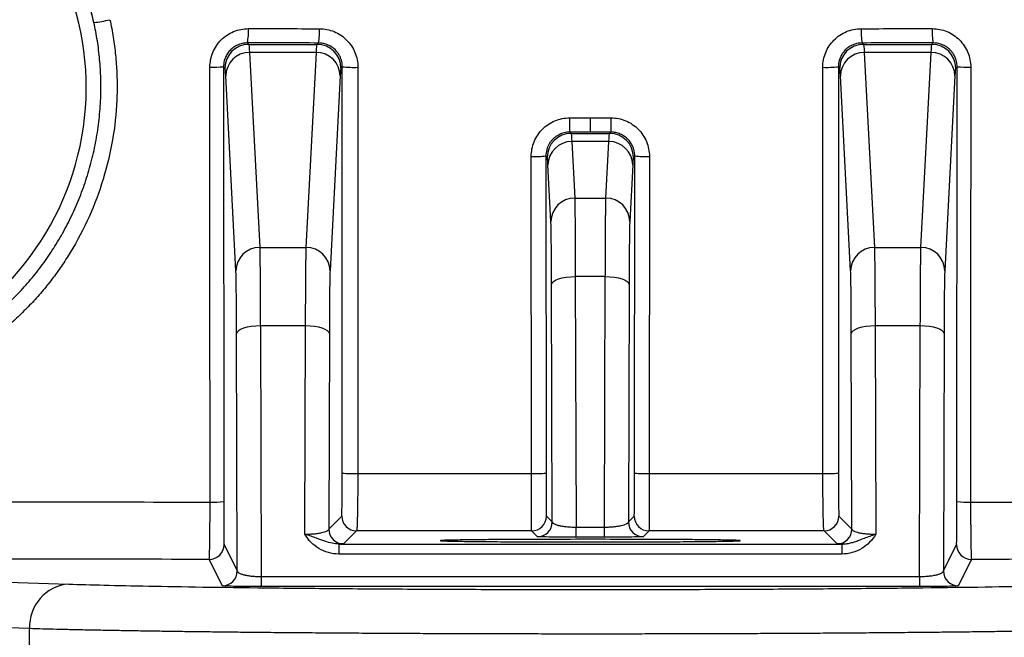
# Model space of a CAD drawing. Header units: millimetres. Extents: x 5 to 597, y 5 to 415.
# Tile 129 of 136: x 492.2 to 498.83, y 315.16 to 319.33. Entities that reach past the tile are written whole.
import ezdxf

# ---------------------------------------------------------------- set-up
doc = ezdxf.new("R2010")
doc.units = ezdxf.units.MM

msp = doc.modelspace()

# ---------------------------------------------------------------- linework, layer by layer
at = {"color": 7, "linetype": 'Continuous', "lineweight": 25}
for p, q in [((493.7293, 319.1691), (493.7388, 319.1596)), ((493.7388, 319.1596), (494.1998, 319.1596)), ((494.1998, 319.1596), (494.2091, 319.1688)), ((497.8695, 319.1688), (497.8788, 319.1596)), ((497.8788, 319.1596), (498.3398, 319.1596)), ((498.3398, 319.1596), (498.3493, 319.1691)), ((493.744, 319.1049), (493.8125, 317.7913)), ((494.1946, 319.1049), (493.744, 319.1049)), ((494.1261, 317.7913), (494.1946, 319.1049)), ((497.884, 319.1049), (497.9525, 317.7913)), ((498.3346, 319.1049), (497.884, 319.1049)), ((498.2661, 317.7913), (498.3346, 319.1049)), ((493.5692, 319.0092), (493.5701, 316.0792)), ((493.5788, 318.9996), (493.5692, 319.0092)), ((494.3688, 319.0086), (494.3598, 318.9996)), ((494.368, 316.2716), (494.3688, 319.0086)), ((497.7097, 319.0086), (497.7106, 316.2716)), ((497.7188, 318.9996), (497.7097, 319.0086)), ((498.5094, 319.0092), (498.4998, 318.9996)), ((498.5085, 316.0792), (498.5094, 319.0092)), ((493.6525, 317.6335), (493.584, 318.9471)), ((494.3546, 318.9471), (494.2861, 317.6335)), ((497.7925, 317.6335), (497.724, 318.9471)), ((498.4946, 318.9471), (498.4261, 317.6335)), ((496.0393, 318.6647), (496.0393, 318.5682)), ((495.9002, 318.5682), (495.9088, 318.5596)), ((495.9088, 318.5596), (496.1698, 318.5596)), ((496.1698, 318.5596), (496.1784, 318.5682)), ((495.914, 318.5049), (495.9339, 318.1234)), ((496.1646, 318.5049), (495.914, 318.5049)), ((496.1447, 318.1234), (496.1646, 318.5049)), ((495.6422, 316.2678), (495.6415, 318.4046)), ((495.7402, 318.4081), (495.7409, 316.2713)), ((495.7488, 318.3996), (495.7402, 318.4081)), ((496.3383, 318.4081), (496.3298, 318.3996)), ((496.3377, 316.2713), (496.3383, 318.4081)), ((496.4371, 318.4046), (496.4364, 316.2678)), ((495.7739, 317.9656), (495.754, 318.3471)), ((496.3246, 318.3471), (496.3047, 317.9656)), ((495.9339, 318.1234), (496.1447, 318.1234)), ((493.8125, 317.7913), (494.1261, 317.7913)), ((497.9525, 317.7913), (498.2661, 317.7913)), ((496.1403, 317.5948), (495.9382, 317.5948)), ((495.9382, 317.5948), (495.9433, 315.9073)), ((496.1353, 315.9073), (496.1403, 317.5948)), ((495.7831, 315.9422), (495.7783, 317.5427)), ((496.3003, 317.5427), (496.2955, 315.9422)), ((494.1217, 317.2627), (493.8169, 317.2627)), ((493.8169, 317.2627), (493.8219, 315.5743)), ((494.1175, 315.8595), (494.1217, 317.2627)), ((497.9569, 317.2627), (497.9611, 315.8595)), ((498.2617, 317.2627), (497.9569, 317.2627)), ((498.2567, 315.5743), (498.2617, 317.2627)), ((493.6617, 315.6116), (493.6569, 317.2106)), ((494.2817, 317.2106), (494.2778, 315.8945)), ((497.8008, 315.8945), (497.7969, 317.2106)), ((498.4217, 317.2106), (498.4169, 315.6116)), ((494.2778, 315.8945), (494.3654, 315.9821)), ((495.7435, 315.9818), (495.7831, 315.9422)), ((496.2955, 315.9422), (496.3351, 315.9818)), ((497.7132, 315.9821), (497.8008, 315.8945)), ((495.9433, 315.8398), (495.9433, 315.9073)), ((495.9433, 315.9073), (496.1353, 315.9073)), ((496.1353, 315.8398), (496.1353, 315.9073)), ((494.4654, 315.8821), (494.3778, 315.7945)), ((495.6831, 315.8422), (495.6435, 315.8818)), ((496.1353, 315.8398), (495.9433, 315.8398)), ((496.4351, 315.8818), (496.3955, 315.8422)), ((497.7008, 315.7945), (497.6132, 315.8821)), ((493.5726, 315.7897), (493.6617, 315.6116)), ((494.3447, 315.7933), (494.3447, 315.7259)), ((494.3447, 315.7933), (497.7339, 315.7933)), ((497.7339, 315.7933), (497.7339, 315.7259)), ((498.4169, 315.6116), (498.506, 315.7897)), ((497.7339, 315.7259), (494.3447, 315.7259)), ((487.5017, 315.6843), (492.5268, 315.5233)), ((493.5617, 315.5117), (493.4726, 315.6897)), ((498.6059, 315.6897), (498.5169, 315.5117)), ((493.8219, 315.5743), (493.8219, 315.5069)), ((493.8219, 315.5743), (498.2567, 315.5743)), ((498.2567, 315.5743), (498.2567, 315.5069)), ((498.2567, 315.5069), (493.8219, 315.5069)), ((492.2633, 315.2233), (487.2382, 315.3843)), ((492.2633, 315.0504), (492.2633, 315.2233))]:
    msp.add_line(p, q, dxfattribs=at)
at = {"color": 7, "linetype": 'Continuous', "lineweight": 25, "flags": 128}
for points in [[(493.4783, 316.0758), (493.4778, 317.7165), (493.4774, 319.0057)], [(494.4739, 319.0051), (494.4734, 317.4724), (494.473, 316.2682)], [(497.6055, 316.2682), (497.6051, 317.8009), (497.6047, 319.0051)], [(498.6012, 319.0057), (498.6007, 317.3649), (498.6003, 316.0758)], [(495.7783, 317.5427), (495.7816, 317.5529), (495.7908, 317.5626), (495.8057, 317.5716), (495.8256, 317.5794), (495.8498, 317.5859), (495.8773, 317.5907), (495.9072, 317.5938), (495.9382, 317.5948)], [(496.1403, 317.5948), (496.1714, 317.5938), (496.2013, 317.5907), (496.2288, 317.5859), (496.253, 317.5794), (496.2729, 317.5716), (496.2878, 317.5626), (496.297, 317.5529), (496.3003, 317.5427)], [(493.8169, 317.2627), (493.7858, 317.2617), (493.7559, 317.2586), (493.7284, 317.2538), (493.7042, 317.2473), (493.6843, 317.2394), (493.6694, 317.2305), (493.6602, 317.2208), (493.6569, 317.2106)], [(494.2817, 317.2106), (494.2784, 317.2208), (494.2692, 317.2305), (494.2543, 317.2394), (494.2344, 317.2473), (494.2102, 317.2538), (494.1827, 317.2586), (494.1528, 317.2617), (494.1217, 317.2627)], [(497.9569, 317.2627), (497.9258, 317.2617), (497.8959, 317.2586), (497.8684, 317.2538), (497.8442, 317.2473), (497.8243, 317.2394), (497.8094, 317.2305), (497.8002, 317.2208), (497.7969, 317.2106)], [(498.4217, 317.2106), (498.4184, 317.2208), (498.4092, 317.2305), (498.3943, 317.2394), (498.3744, 317.2473), (498.3502, 317.2538), (498.3227, 317.2586), (498.2928, 317.2617), (498.2617, 317.2627)]]:
    msp.add_lwpolyline(points, dxfattribs=at)
at = {"color": 7, "linetype": 'Continuous', "lineweight": 25}
for centre, radius, start, end in [((490.7393, 318.8691), 2.005, 12.63289, 57.03856), ((490.7393, 318.8691), 1.9051, 294.59335, 57.03856), ((492.6566, 319.8638), 0.5576, 274.02229, 285.28433), ((493.4037, 319.2427), 0.3338, 347.26177, 3.93599), ((493.7973, 319.2424), 0.4182, 349.87305, 3.14787), ((498.2813, 319.2424), 0.4182, 176.85213, 190.12695), ((498.6749, 319.2427), 0.3338, 176.06401, 192.73823), ((493.7388, 318.9996), 0.16, 90.00511, 179.99489), ((494.1998, 318.9996), 0.16, 0.00511, 89.99489), ((497.8788, 318.9996), 0.16, 90.00511, 179.99489), ((498.3398, 318.9996), 0.16, 0.00511, 89.99489), ((493.7432, 318.9457), 0.1592, 89.70481, 179.50619), ((494.1954, 318.9457), 0.1592, 0.49381, 90.29519), ((497.8832, 318.9457), 0.1592, 89.70481, 179.50619), ((498.3354, 318.9457), 0.1592, 0.49381, 90.29519), ((493.4986, 319.6571), 0.6517, 268.13992, 276.2175), ((494.4473, 319.7871), 0.7825, 264.24619, 271.94807), ((497.6313, 319.7871), 0.7825, 268.05193, 275.75381), ((498.58, 319.6571), 0.6517, 263.7825, 271.86008), ((490.4615, 318.6416), 5.4392, 359.22631, 0.24293), ((501.6171, 318.6416), 5.4392, 179.75707, 180.77369), ((495.9088, 318.3996), 0.16, 90.00511, 179.99489), ((496.1698, 318.3996), 0.16, 0.00511, 89.99489), ((495.9132, 318.3457), 0.1592, 89.70481, 179.50619), ((496.1654, 318.3457), 0.1592, 0.49381, 90.29519), ((495.6655, 319.1257), 0.7215, 268.09973, 275.94986), ((496.4131, 319.1257), 0.7215, 264.05014, 271.90027), ((495.9331, 317.9642), 0.1592, 89.70481, 179.50619), ((496.1455, 317.9642), 0.1592, 0.49381, 90.29519), ((493.8117, 317.6321), 0.1592, 89.70481, 179.50619), ((494.1269, 317.6321), 0.1592, 0.49381, 90.29519), ((497.9517, 317.6321), 0.1592, 89.70481, 179.50619), ((498.2669, 317.6321), 0.1592, 0.49381, 90.29519), ((494.4465, 317.05), 0.7823, 264.24583, 271.94796), ((495.6661, 316.989), 0.7216, 268.09969, 275.94968), ((496.4125, 316.989), 0.7216, 264.05032, 271.90031), ((497.6321, 317.05), 0.7823, 268.05204, 275.75417), ((493.4995, 316.7274), 0.652, 268.13977, 276.21622), ((498.5791, 316.7274), 0.652, 263.78378, 271.86023), ((494.4654, 315.9821), 0.1, 180.00511, 269.99489), ((495.6435, 315.9818), 0.1, 270.00511, 359.99489), ((496.4351, 315.9818), 0.1, 180.00511, 269.99489), ((497.6132, 315.9821), 0.1, 270.00511, 359.99489), ((495.6831, 315.9422), 0.1, 270.00511, 359.99489), ((496.3955, 315.9422), 0.1, 180.00511, 269.99489), ((494.3778, 315.8945), 0.1, 180.00511, 269.99489), ((497.7008, 315.8945), 0.1, 270.00511, 359.99489), ((493.4726, 315.7897), 0.1, 270.00695, 359.98651), ((498.606, 315.7897), 0.1, 180.01349, 269.99305), ((493.5617, 315.6117), 0.1, 270.00695, 359.98651), ((498.5169, 315.6117), 0.1, 180.01349, 269.99305), ((492.5493, 315.2378), 0.2863, 94.50712, 182.90924)]:
    msp.add_arc(centre, radius, start, end, dxfattribs=at)
for points, knots in [([(492.6957, 319.3076), (492.6909, 319.3286), (492.6812, 319.3706), (492.6641, 319.4331), (492.6451, 319.495), (492.6241, 319.5563), (492.6012, 319.6168), (492.5763, 319.6767), (492.5496, 319.7357), (492.5209, 319.7938), (492.4904, 319.851), (492.458, 319.9071), (492.4239, 319.9623), (492.388, 320.0163), (492.3504, 320.0691), (492.311, 320.1207), (492.2701, 320.1711), (492.2275, 320.2201), (492.1834, 320.2677), (492.1378, 320.3139), (492.0906, 320.3586), (492.0421, 320.4018), (491.9922, 320.4434), (491.941, 320.4834), (491.8885, 320.5218), (491.8525, 320.546), (491.8346, 320.5581)], [0, 0, 0, 0, 0.041443, 0.082901, 0.124374, 0.165863, 0.207369, 0.248891, 0.290431, 0.33199, 0.373568, 0.415166, 0.456785, 0.498424, 0.540086, 0.58177, 0.623477, 0.665209, 0.706964, 0.748746, 0.790553, 0.832386, 0.874247, 0.916136, 0.958053, 1, 1, 1, 1]), ([(492.8036, 319.3259), (492.8078, 319.3062), (492.8161, 319.2668), (492.8264, 319.2072), (492.8351, 319.1475), (492.842, 319.0875), (492.8472, 319.0273), (492.8506, 318.9668), (492.8523, 318.9061), (492.8522, 318.8451), (492.8483, 318.7144), (492.8269, 318.5141), (492.7638, 318.25), (492.6686, 317.9955), (492.5668, 317.8027), (492.4782, 317.6654), (492.4142, 317.5767), (492.3459, 317.4919), (492.2736, 317.4108), (492.222, 317.3601), (492.1962, 317.3347)], [0, 0, 0, 0, 0.027846, 0.055647, 0.083426, 0.111208, 0.139017, 0.166875, 0.194807, 0.222837, 0.250987, 0.37526, 0.499935, 0.624612, 0.749094, 0.799748, 0.850027, 0.900068, 0.950012, 1, 1, 1, 1]), ([(492.7431, 318.8691), (492.743, 318.89), (492.7427, 318.9319), (492.7399, 318.9948), (492.7351, 319.0577), (492.7284, 319.1205), (492.7196, 319.1831), (492.7089, 319.2455), (492.7001, 319.2869), (492.6957, 319.3076)], [0, 0, 0, 0, 0.142172, 0.284573, 0.427203, 0.570061, 0.713147, 0.85646, 1, 1, 1, 1]), ([(493.4774, 319.0057), (493.4774, 319.04), (493.4841, 319.0737), (493.5036, 319.1209), (493.5115, 319.1358), (493.5303, 319.1641), (493.5413, 319.1775), (493.5771, 319.2135), (493.6061, 319.2328), (493.6684, 319.2588), (493.7025, 319.2656), (493.7367, 319.2656)], [0, 0, 0, 0, 0.25, 0.25, 0.375, 0.375, 0.5, 0.5, 0.75, 0.75, 1, 1, 1, 1]), ([(494.2149, 319.2653), (494.2492, 319.2653), (494.2828, 319.2585), (494.3299, 319.2389), (494.3448, 319.2309), (494.3729, 319.212), (494.3862, 319.201), (494.422, 319.165), (494.4413, 319.136), (494.4671, 319.0735), (494.4739, 319.0394), (494.4739, 319.0051)], [0, 0, 0, 0, 0.25, 0.25, 0.375, 0.375, 0.5, 0.5, 0.75, 0.75, 1, 1, 1, 1]), ([(497.6047, 319.0051), (497.6047, 319.0394), (497.6114, 319.0731), (497.6308, 319.1203), (497.6387, 319.1352), (497.6575, 319.1635), (497.6684, 319.1769), (497.7042, 319.2129), (497.733, 319.2323), (497.7953, 319.2584), (497.8294, 319.2653), (497.8636, 319.2653)], [0, 0, 0, 0, 0.25, 0.25, 0.375, 0.375, 0.5, 0.5, 0.75, 0.75, 1, 1, 1, 1]), ([(498.3419, 319.2656), (498.3761, 319.2656), (498.4097, 319.2589), (498.4568, 319.2394), (498.4717, 319.2314), (498.4999, 319.2126), (498.5133, 319.2016), (498.5491, 319.1656), (498.5685, 319.1366), (498.5943, 319.0741), (498.6012, 319.04), (498.6012, 319.0057)], [0, 0, 0, 0, 0.25, 0.25, 0.375, 0.375, 0.5, 0.5, 0.75, 0.75, 1, 1, 1, 1]), ([(493.7293, 319.1691), (493.7234, 319.1689), (493.7118, 319.1686), (493.6949, 319.1657), (493.679, 319.1614), (493.6641, 319.1556), (493.6503, 319.1486), (493.6377, 319.1407), (493.6263, 319.132), (493.6117, 319.1187), (493.5953, 319.0988), (493.5804, 319.0709), (493.5709, 319.0406), (493.5697, 319.0197), (493.5692, 319.0092)], [0, 0, 0, 0, 0.070547, 0.138804, 0.204776, 0.268466, 0.329882, 0.38903, 0.445917, 0.500551, 0.625761, 0.750659, 0.875366, 1, 1, 1, 1]), ([(494.3688, 319.0086), (494.3687, 319.0141), (494.3684, 319.0256), (494.3654, 319.0436), (494.3599, 319.0629), (494.3512, 319.0831), (494.3387, 319.1033), (494.319, 319.1265), (494.2918, 319.1475), (494.2598, 319.1615), (494.2324, 319.1679), (494.2161, 319.1685), (494.2091, 319.1688)], [0, 0, 0, 0, 0.065018, 0.137396, 0.217134, 0.304233, 0.39869, 0.500504, 0.666275, 0.80482, 0.916078, 1, 1, 1, 1]), ([(497.8695, 319.1688), (497.8641, 319.1686), (497.8518, 319.1683), (497.8313, 319.1647), (497.8073, 319.157), (497.781, 319.1432), (497.7547, 319.1219), (497.7329, 319.0942), (497.7185, 319.0638), (497.711, 319.0352), (497.7101, 319.017), (497.7097, 319.0086)], [0, 0, 0, 0, 0.06497, 0.147506, 0.247593, 0.365214, 0.500348, 0.649959, 0.783115, 0.899799, 1, 1, 1, 1]), ([(498.5094, 319.0092), (498.5092, 319.0152), (498.5089, 319.0271), (498.5057, 319.0449), (498.5008, 319.0622), (498.4939, 319.0789), (498.4851, 319.0946), (498.4747, 319.1094), (498.4604, 319.1253), (498.4407, 319.1417), (498.4143, 319.1565), (498.3833, 319.167), (498.3609, 319.1684), (498.3493, 319.1691)], [0, 0, 0, 0, 0.071341, 0.142698, 0.214093, 0.285548, 0.357086, 0.428728, 0.500498, 0.611775, 0.732085, 0.861481, 1, 1, 1, 1]), ([(492.1153, 317.4108), (492.1307, 317.4256), (492.1614, 317.4553), (492.2058, 317.5018), (492.249, 317.5499), (492.2908, 317.5996), (492.3311, 317.651), (492.37, 317.7039), (492.4073, 317.7584), (492.4431, 317.8143), (492.4771, 317.8717), (492.5094, 317.9305), (492.5398, 317.9907), (492.5684, 318.0522), (492.5951, 318.1149), (492.6197, 318.1788), (492.6423, 318.2439), (492.6628, 318.31), (492.6811, 318.3771), (492.6972, 318.4452), (492.711, 318.5141), (492.7224, 318.5839), (492.7314, 318.6543), (492.738, 318.7254), (492.7422, 318.7971), (492.7428, 318.845), (492.7431, 318.8691)], [0, 0, 0, 0, 0.039186, 0.078585, 0.118198, 0.158024, 0.198063, 0.238316, 0.278782, 0.319463, 0.360357, 0.401467, 0.442792, 0.484334, 0.526092, 0.568069, 0.610264, 0.652679, 0.695314, 0.73817, 0.781249, 0.82455, 0.868076, 0.911825, 0.9558, 1, 1, 1, 1]), ([(495.6415, 318.4046), (495.6415, 318.4389), (495.6482, 318.4725), (495.6676, 318.5197), (495.6756, 318.5346), (495.6943, 318.5629), (495.7052, 318.5763), (495.741, 318.6123), (495.7699, 318.6317), (495.8323, 318.6577), (495.8663, 318.6647), (495.9006, 318.6647)], [0, 0, 0, 0, 0.25, 0.25, 0.375, 0.375, 0.5, 0.5, 0.75, 0.75, 1, 1, 1, 1]), ([(496.178, 318.6647), (496.2122, 318.6647), (496.2459, 318.6579), (496.293, 318.6383), (496.3079, 318.6303), (496.336, 318.6114), (496.3494, 318.6004), (496.3852, 318.5644), (496.4045, 318.5354), (496.4302, 318.4729), (496.4371, 318.4389), (496.4371, 318.4046)], [0, 0, 0, 0, 0.25, 0.25, 0.375, 0.375, 0.5, 0.5, 0.75, 0.75, 1, 1, 1, 1]), ([(495.9002, 318.5682), (495.8941, 318.568), (495.8817, 318.5676), (495.8634, 318.5642), (495.8455, 318.5589), (495.8281, 318.5514), (495.8116, 318.5419), (495.7963, 318.5303), (495.7823, 318.5169), (495.77, 318.5018), (495.7595, 318.4851), (495.7511, 318.4672), (495.7449, 318.4481), (495.741, 318.4283), (495.7405, 318.4149), (495.7402, 318.4081)], [0, 0, 0, 0, 0.073142, 0.146899, 0.221275, 0.296275, 0.371904, 0.448164, 0.52506, 0.602596, 0.680775, 0.759602, 0.839079, 0.919211, 1, 1, 1, 1]), ([(496.3383, 318.4081), (496.3382, 318.414), (496.3378, 318.4257), (496.3348, 318.4429), (496.3302, 318.4597), (496.3238, 318.4757), (496.3157, 318.4908), (496.3062, 318.5049), (496.2953, 318.5178), (496.2832, 318.5294), (496.2701, 318.5397), (496.256, 318.5484), (496.2413, 318.5556), (496.2259, 318.5612), (496.2103, 318.5652), (496.1944, 318.5677), (496.1837, 318.568), (496.1784, 318.5682)], [0, 0, 0, 0, 0.070056, 0.139618, 0.208688, 0.277268, 0.34536, 0.412966, 0.48009, 0.546733, 0.612899, 0.678589, 0.743806, 0.808552, 0.872832, 0.936647, 1, 1, 1, 1]), ([(495.9339, 318.1234), (495.934, 318.121), (495.9342, 318.1163), (495.9344, 318.1068), (495.9347, 318.0958), (495.9349, 318.0831), (495.9352, 318.069), (495.9354, 318.0535), (495.9356, 318.0367), (495.9358, 318.0187), (495.936, 317.9996), (495.9362, 317.9795), (495.9364, 317.9586), (495.9366, 317.9368), (495.9368, 317.9144), (495.9369, 317.8913), (495.9371, 317.8677), (495.9372, 317.8437), (495.9374, 317.8193), (495.9375, 317.7946), (495.9376, 317.7698), (495.9377, 317.7447), (495.9379, 317.7196), (495.9379, 317.6945), (495.938, 317.6695), (495.9381, 317.6445), (495.9382, 317.6197), (495.9382, 317.6031), (495.9382, 317.5948)], [0, 0, 0, 0, 0.04643, 0.092223, 0.137378, 0.181896, 0.225776, 0.269019, 0.311624, 0.353592, 0.394922, 0.435615, 0.47567, 0.515088, 0.553868, 0.592011, 0.629517, 0.666385, 0.702615, 0.738208, 0.773163, 0.807481, 0.841161, 0.874204, 0.906609, 0.938377, 0.969507, 1, 1, 1, 1]), ([(496.1403, 317.5948), (496.1404, 317.6075), (496.1404, 317.6331), (496.1406, 317.6712), (496.1407, 317.7096), (496.1409, 317.748), (496.141, 317.7862), (496.1412, 317.824), (496.1414, 317.8611), (496.1417, 317.8972), (496.1419, 317.932), (496.1422, 317.9652), (496.1425, 317.9965), (496.1428, 318.0256), (496.1432, 318.052), (496.1435, 318.0755), (496.1439, 318.0955), (496.1443, 318.1121), (496.1446, 318.1196), (496.1447, 318.1234)], [0, 0, 0, 0, 0.046896, 0.095283, 0.145161, 0.19653, 0.24939, 0.303741, 0.359583, 0.416916, 0.47574, 0.536055, 0.59786, 0.661157, 0.725944, 0.792222, 0.859991, 0.92925, 1, 1, 1, 1]), ([(495.7783, 317.5427), (495.7781, 317.5943), (495.7779, 317.6454), (495.7773, 317.7408), (495.777, 317.7849), (495.7762, 317.8608), (495.7758, 317.8924), (495.7748, 317.9403), (495.7744, 317.9566), (495.7739, 317.9656)], [0, 0, 0, 0, 0.25, 0.25, 0.5, 0.5, 0.75, 0.75, 1, 1, 1, 1]), ([(496.3047, 317.9656), (496.3042, 317.9566), (496.3037, 317.9403), (496.3028, 317.8924), (496.3024, 317.8608), (496.3016, 317.7849), (496.3013, 317.7408), (496.3007, 317.6454), (496.3005, 317.5943), (496.3003, 317.5427)], [0, 0, 0, 0, 0.25, 0.25, 0.5, 0.5, 0.75, 0.75, 1, 1, 1, 1]), ([(493.8125, 317.7913), (493.8126, 317.7889), (493.8128, 317.7842), (493.813, 317.7747), (493.8133, 317.7637), (493.8135, 317.751), (493.8138, 317.7369), (493.814, 317.7214), (493.8142, 317.7046), (493.8144, 317.6866), (493.8146, 317.6675), (493.8148, 317.6474), (493.815, 317.6265), (493.8152, 317.6047), (493.8154, 317.5823), (493.8155, 317.5592), (493.8157, 317.5356), (493.8159, 317.5116), (493.816, 317.4872), (493.8161, 317.4625), (493.8162, 317.4377), (493.8164, 317.4126), (493.8165, 317.3875), (493.8166, 317.3624), (493.8166, 317.3374), (493.8167, 317.3124), (493.8168, 317.2876), (493.8168, 317.271), (493.8169, 317.2627)], [0, 0, 0, 0, 0.04643, 0.092223, 0.137378, 0.181896, 0.225776, 0.269019, 0.311624, 0.353592, 0.394922, 0.435615, 0.47567, 0.515088, 0.553868, 0.592011, 0.629517, 0.666385, 0.702615, 0.738208, 0.773163, 0.807481, 0.841161, 0.874204, 0.906609, 0.938377, 0.969507, 1, 1, 1, 1]), ([(494.1217, 317.2627), (494.1218, 317.2754), (494.1218, 317.301), (494.1219, 317.3391), (494.1221, 317.3775), (494.1222, 317.4159), (494.1224, 317.4541), (494.1226, 317.4919), (494.1228, 317.529), (494.1231, 317.5651), (494.1233, 317.5999), (494.1236, 317.6331), (494.1239, 317.6644), (494.1242, 317.6935), (494.1246, 317.7199), (494.1249, 317.7434), (494.1253, 317.7634), (494.1257, 317.78), (494.126, 317.7875), (494.1261, 317.7913)], [0, 0, 0, 0, 0.046896, 0.095283, 0.145161, 0.19653, 0.24939, 0.303741, 0.359583, 0.416916, 0.47574, 0.536055, 0.59786, 0.661157, 0.725944, 0.792222, 0.859991, 0.92925, 1, 1, 1, 1]), ([(497.9525, 317.7913), (497.9526, 317.7889), (497.9528, 317.7842), (497.953, 317.7747), (497.9533, 317.7637), (497.9535, 317.751), (497.9538, 317.7369), (497.954, 317.7214), (497.9542, 317.7046), (497.9544, 317.6866), (497.9546, 317.6675), (497.9548, 317.6474), (497.955, 317.6265), (497.9552, 317.6047), (497.9554, 317.5823), (497.9555, 317.5592), (497.9557, 317.5356), (497.9559, 317.5116), (497.956, 317.4872), (497.9561, 317.4625), (497.9562, 317.4377), (497.9564, 317.4126), (497.9565, 317.3875), (497.9566, 317.3624), (497.9566, 317.3374), (497.9567, 317.3124), (497.9568, 317.2876), (497.9568, 317.271), (497.9569, 317.2627)], [0, 0, 0, 0, 0.04643, 0.092223, 0.137378, 0.181896, 0.225776, 0.269019, 0.311624, 0.353592, 0.394922, 0.435615, 0.47567, 0.515088, 0.553868, 0.592011, 0.629517, 0.666385, 0.702615, 0.738208, 0.773163, 0.807481, 0.841161, 0.874204, 0.906609, 0.938377, 0.969507, 1, 1, 1, 1]), ([(498.2617, 317.2627), (498.2618, 317.2754), (498.2618, 317.301), (498.2619, 317.3391), (498.2621, 317.3775), (498.2622, 317.4159), (498.2624, 317.4541), (498.2626, 317.4919), (498.2628, 317.529), (498.2631, 317.5651), (498.2633, 317.5999), (498.2636, 317.6331), (498.2639, 317.6644), (498.2642, 317.6935), (498.2646, 317.7199), (498.2649, 317.7434), (498.2653, 317.7634), (498.2657, 317.78), (498.266, 317.7875), (498.2661, 317.7913)], [0, 0, 0, 0, 0.046896, 0.095283, 0.145161, 0.19653, 0.24939, 0.303741, 0.359583, 0.416916, 0.47574, 0.536055, 0.59786, 0.661157, 0.725944, 0.792222, 0.859991, 0.92925, 1, 1, 1, 1]), ([(493.6569, 317.2106), (493.6567, 317.2622), (493.6565, 317.3133), (493.6559, 317.4087), (493.6556, 317.4528), (493.6548, 317.5287), (493.6544, 317.5603), (493.6535, 317.6082), (493.653, 317.6245), (493.6525, 317.6335)], [0, 0, 0, 0, 0.25, 0.25, 0.5, 0.5, 0.75, 0.75, 1, 1, 1, 1]), ([(494.2861, 317.6335), (494.2856, 317.6245), (494.2851, 317.6082), (494.2842, 317.5603), (494.2838, 317.5287), (494.283, 317.4528), (494.2827, 317.4087), (494.2821, 317.3133), (494.2819, 317.2622), (494.2817, 317.2106)], [0, 0, 0, 0, 0.25, 0.25, 0.5, 0.5, 0.75, 0.75, 1, 1, 1, 1]), ([(497.7969, 317.2106), (497.7967, 317.2622), (497.7965, 317.3133), (497.7959, 317.4087), (497.7956, 317.4528), (497.7948, 317.5287), (497.7944, 317.5603), (497.7935, 317.6082), (497.793, 317.6245), (497.7925, 317.6335)], [0, 0, 0, 0, 0.25, 0.25, 0.5, 0.5, 0.75, 0.75, 1, 1, 1, 1]), ([(498.4261, 317.6335), (498.4256, 317.6245), (498.4251, 317.6082), (498.4242, 317.5603), (498.4238, 317.5287), (498.423, 317.4528), (498.4227, 317.4087), (498.4221, 317.3133), (498.4219, 317.2622), (498.4217, 317.2106)], [0, 0, 0, 0, 0.25, 0.25, 0.5, 0.5, 0.75, 0.75, 1, 1, 1, 1]), ([(492.1962, 317.3347), (492.1823, 317.3217), (492.1545, 317.2956), (492.1116, 317.2579), (492.0677, 317.2214), (492.0228, 317.1861), (491.977, 317.1519), (491.9144, 317.1079), (491.8337, 317.056), (491.7337, 316.9986), (491.6647, 316.9651), (491.6301, 316.9484)], [0, 0, 0, 0, 0.082955, 0.165807, 0.248615, 0.331443, 0.41435, 0.497398, 0.664901, 0.832268, 1, 1, 1, 1]), ([(494.3654, 315.9821), (494.3658, 315.9825), (494.3661, 315.9901), (494.3665, 316.012), (494.3667, 316.0208), (494.367, 316.0417), (494.3671, 316.0538), (494.3675, 316.0937), (494.3677, 316.1257), (494.3679, 316.1952), (494.368, 316.2331), (494.368, 316.2716)], [0, 0, 0, 0, 0.25, 0.25, 0.375, 0.375, 0.5, 0.5, 0.75, 0.75, 1, 1, 1, 1]), ([(494.473, 316.2682), (494.473, 316.2589), (494.473, 316.2402), (494.4729, 316.2119), (494.4728, 316.1833), (494.4727, 316.1546), (494.4725, 316.126), (494.4722, 316.0978), (494.4719, 316.0703), (494.4715, 316.0439), (494.4711, 316.0187), (494.4706, 315.9901), (494.4699, 315.96), (494.469, 315.9314), (494.468, 315.9091), (494.467, 315.8937), (494.4661, 315.8842), (494.4656, 315.8828), (494.4654, 315.8821)], [0, 0, 0, 0, 0.0454067, 0.0920992, 0.1400092, 0.1890515, 0.2391243, 0.2901097, 0.3418741, 0.3942704, 0.4471397, 0.5003142, 0.5877461, 0.674407, 0.7595663, 0.8425683, 0.9228589, 1, 1, 1, 1]), ([(495.6435, 315.8818), (495.6435, 315.8821), (495.6434, 315.8826), (495.6433, 315.886), (495.6432, 315.8915), (495.6432, 315.8993), (495.6431, 315.9094), (495.643, 315.922), (495.6429, 315.9369), (495.6428, 315.9541), (495.6427, 315.9736), (495.6425, 315.9982), (495.6424, 316.0296), (495.6423, 316.0693), (495.6422, 316.1139), (495.6422, 316.1628), (495.6422, 316.2145), (495.6422, 316.25), (495.6422, 316.2678)], [0, 0, 0, 0, 0.045931, 0.093054, 0.14129, 0.190545, 0.240707, 0.291651, 0.343239, 0.395319, 0.447733, 0.500316, 0.576188, 0.656137, 0.739432, 0.825187, 0.912399, 1, 1, 1, 1]), ([(495.7409, 316.2713), (495.7409, 316.2328), (495.741, 316.1954), (495.7412, 316.1429), (495.7413, 316.1263), (495.7415, 316.0951), (495.7416, 316.0802), (495.7419, 316.0404), (495.7422, 316.0189), (495.7428, 315.99), (495.7432, 315.9821), (495.7435, 315.9818)], [0, 0, 0, 0, 0.25, 0.25, 0.375, 0.375, 0.5, 0.5, 0.75, 0.75, 1, 1, 1, 1]), ([(496.3351, 315.9818), (496.3354, 315.9821), (496.3358, 315.9898), (496.3362, 316.0116), (496.3364, 316.0205), (496.3366, 316.0414), (496.3368, 316.0535), (496.3371, 316.0934), (496.3373, 316.1254), (496.3376, 316.1949), (496.3377, 316.2328), (496.3377, 316.2713)], [0, 0, 0, 0, 0.25, 0.25, 0.375, 0.375, 0.5, 0.5, 0.75, 0.75, 1, 1, 1, 1]), ([(496.4364, 316.2678), (496.4364, 316.2586), (496.4364, 316.2398), (496.4364, 316.2116), (496.4364, 316.1829), (496.4363, 316.1542), (496.4363, 316.1256), (496.4363, 316.0974), (496.4362, 316.07), (496.4361, 316.0435), (496.4361, 316.0184), (496.436, 315.9898), (496.4359, 315.9597), (496.4358, 315.9311), (496.4357, 315.9088), (496.4355, 315.8933), (496.4354, 315.8838), (496.4352, 315.8825), (496.4351, 315.8818)], [0, 0, 0, 0, 0.045458, 0.092193, 0.140135, 0.189199, 0.239281, 0.290262, 0.34201, 0.394375, 0.4472, 0.500315, 0.587755, 0.674422, 0.759584, 0.842585, 0.92287, 1, 1, 1, 1]), ([(497.6132, 315.8821), (497.613, 315.8823), (497.6126, 315.8829), (497.6116, 315.8895), (497.6103, 315.9099), (497.609, 315.9472), (497.6079, 315.991), (497.6072, 316.0349), (497.6066, 316.0789), (497.6061, 316.1255), (497.6058, 316.1733), (497.6056, 316.2209), (497.6056, 316.2526), (497.6055, 316.2682)], [0, 0, 0, 0, 0.035453, 0.117322, 0.250462, 0.38679, 0.50004, 0.588422, 0.675654, 0.761005, 0.843838, 0.923635, 1, 1, 1, 1]), ([(497.7106, 316.2716), (497.7106, 316.2331), (497.7107, 316.1957), (497.7109, 316.1432), (497.7109, 316.1266), (497.7111, 316.0953), (497.7112, 316.0805), (497.7116, 316.0407), (497.7119, 316.0192), (497.7125, 315.9903), (497.7128, 315.9825), (497.7132, 315.9821)], [0, 0, 0, 0, 0.25, 0.25, 0.375, 0.375, 0.5, 0.5, 0.75, 0.75, 1, 1, 1, 1]), ([(493.4726, 315.6897), (493.4727, 315.69), (493.473, 315.6908), (493.4737, 315.6976), (493.4747, 315.7184), (493.4757, 315.756), (493.4764, 315.7997), (493.477, 315.8435), (493.4775, 315.8874), (493.4779, 315.9338), (493.4781, 315.9813), (493.4782, 316.0287), (493.4783, 316.0603), (493.4783, 316.0758)], [0, 0, 0, 0, 0.034185, 0.116021, 0.25044, 0.386723, 0.500033, 0.588486, 0.675746, 0.761092, 0.843902, 0.923666, 1, 1, 1, 1]), ([(493.5701, 316.0792), (493.5701, 316.0409), (493.5701, 316.0036), (493.5703, 315.9513), (493.5704, 315.9348), (493.5706, 315.9036), (493.5707, 315.8888), (493.5711, 315.8491), (493.5714, 315.8276), (493.572, 315.7984), (493.5723, 315.7904), (493.5726, 315.7897)], [0, 0, 0, 0, 0.25, 0.25, 0.375, 0.375, 0.5, 0.5, 0.75, 0.75, 1, 1, 1, 1]), ([(498.506, 315.7897), (498.5063, 315.7904), (498.5066, 315.7983), (498.5071, 315.8203), (498.5072, 315.8292), (498.5075, 315.8501), (498.5076, 315.8622), (498.5079, 315.8887), (498.508, 315.9032), (498.5082, 315.9344), (498.5082, 315.9512), (498.5084, 316.0031), (498.5085, 316.0409), (498.5085, 316.0792)], [0, 0, 0, 0, 0.25, 0.25, 0.375, 0.375, 0.5, 0.5, 0.625, 0.625, 0.75, 0.75, 1, 1, 1, 1]), ([(498.6003, 316.0758), (498.6003, 316.0666), (498.6003, 316.0479), (498.6004, 316.0198), (498.6004, 315.9914), (498.6006, 315.9628), (498.6007, 315.9343), (498.6009, 315.9062), (498.6012, 315.8789), (498.6014, 315.8525), (498.6018, 315.8274), (498.6022, 315.795), (498.6029, 315.7558), (498.6039, 315.7183), (498.6049, 315.6976), (498.6056, 315.6908), (498.6059, 315.69), (498.6059, 315.6897)], [0, 0, 0, 0, 0.045402, 0.092089, 0.139994, 0.189033, 0.239109, 0.290104, 0.341887, 0.394316, 0.447232, 0.500471, 0.613744, 0.750114, 0.8839, 0.96557, 1, 1, 1, 1]), ([(495.7831, 315.9422), (495.7833, 315.9409), (495.7838, 315.9383), (495.7868, 315.9349), (495.7905, 315.9319), (495.7972, 315.9279), (495.8091, 315.923), (495.8301, 315.9174), (495.8551, 315.9129), (495.8835, 315.9097), (495.9132, 315.9077), (495.9334, 315.9074), (495.9433, 315.9073)], [0, 0, 0, 0, 0.0800535, 0.149341, 0.2078616, 0.2556168, 0.3977554, 0.5228321, 0.6538563, 0.7757526, 0.8892036, 1, 1, 1, 1]), ([(496.1353, 315.9073), (496.1409, 315.9073), (496.1524, 315.9074), (496.1695, 315.9082), (496.1865, 315.9092), (496.2032, 315.9107), (496.2192, 315.9126), (496.2344, 315.9149), (496.2515, 315.9182), (496.2695, 315.923), (496.2835, 315.9288), (496.2933, 315.9354), (496.2947, 315.9397), (496.2955, 315.9422)], [0, 0, 0, 0, 0.063151, 0.127624, 0.193656, 0.261469, 0.331268, 0.40324, 0.477557, 0.602535, 0.744691, 0.850826, 1, 1, 1, 1]), ([(494.1175, 315.8595), (494.1232, 315.8596), (494.1347, 315.8597), (494.1518, 315.8604), (494.1688, 315.8615), (494.1854, 315.863), (494.2015, 315.8648), (494.2166, 315.8671), (494.2337, 315.8704), (494.2517, 315.8752), (494.2658, 315.881), (494.2755, 315.8876), (494.2769, 315.892), (494.2778, 315.8945)], [0, 0, 0, 0, 0.063151, 0.127624, 0.193656, 0.261469, 0.331268, 0.40324, 0.477557, 0.602535, 0.744691, 0.850826, 1, 1, 1, 1]), ([(494.3447, 315.7259), (494.321, 315.7259), (494.298, 315.7291), (494.253, 315.7416), (494.2315, 315.7509), (494.192, 315.7745), (494.1738, 315.789), (494.1424, 315.8216), (494.1287, 315.8402), (494.1175, 315.8595)], [0, 0, 0, 0, 0.25, 0.25, 0.5, 0.5, 0.75, 0.75, 1, 1, 1, 1]), ([(494.3447, 315.7933), (494.3159, 315.7932), (494.2859, 315.7998), (494.2344, 315.8173), (494.2159, 315.8245), (494.1731, 315.8406), (494.1481, 315.8497), (494.1175, 315.8595)], [0, 0, 0, 0, 0.5, 0.5, 0.75, 0.75, 1, 1, 1, 1]), ([(495.9433, 315.8398), (495.9128, 315.8398), (495.8799, 315.8399), (495.8162, 315.8401), (495.7855, 315.8403), (495.7348, 315.8408), (495.7149, 315.8411), (495.6892, 315.8416), (495.6834, 315.8419), (495.6831, 315.8422)], [0, 0, 0, 0, 0.25, 0.25, 0.5, 0.5, 0.75, 0.75, 1, 1, 1, 1]), ([(496.3955, 315.8422), (496.3952, 315.8419), (496.3894, 315.8416), (496.3637, 315.8411), (496.3438, 315.8408), (496.2931, 315.8403), (496.2624, 315.8401), (496.1987, 315.8399), (496.1658, 315.8398), (496.1353, 315.8398)], [0, 0, 0, 0, 0.25, 0.25, 0.5, 0.5, 0.75, 0.75, 1, 1, 1, 1]), ([(497.9611, 315.8595), (497.9497, 315.84), (497.9362, 315.8216), (497.9048, 315.789), (497.8866, 315.7745), (497.8471, 315.7509), (497.8256, 315.7416), (497.7806, 315.7291), (497.7576, 315.7259), (497.7339, 315.7259)], [0, 0, 0, 0, 0.25, 0.25, 0.5, 0.5, 0.75, 0.75, 1, 1, 1, 1]), ([(497.7339, 315.7933), (497.7345, 315.7933), (497.7357, 315.7933), (497.7382, 315.7933), (497.7424, 315.7935), (497.7508, 315.7939), (497.7677, 315.7957), (497.7915, 315.8004), (497.8196, 315.8087), (497.8509, 315.8198), (497.8852, 315.8331), (497.9232, 315.8471), (497.9485, 315.8554), (497.9611, 315.8595)], [0, 0, 0, 0, 0.007814, 0.01565, 0.031303, 0.062553, 0.124929, 0.249779, 0.374331, 0.499804, 0.672793, 0.837656, 1, 1, 1, 1]), ([(497.8008, 315.8945), (497.8011, 315.8931), (497.8016, 315.8906), (497.8046, 315.8871), (497.8082, 315.8842), (497.8149, 315.8801), (497.8269, 315.8752), (497.8478, 315.8696), (497.8728, 315.8652), (497.9013, 315.8619), (497.9309, 315.8599), (497.9511, 315.8597), (497.9611, 315.8595)], [0, 0, 0, 0, 0.080054, 0.149341, 0.207862, 0.255617, 0.397755, 0.522832, 0.653856, 0.775753, 0.889204, 1, 1, 1, 1]), ([(496.0393, 315.825), (495.9551, 315.825), (495.8599, 315.8249), (495.7048, 315.8245), (495.6511, 315.8243), (495.5423, 315.8239), (495.4872, 315.8236), (495.3794, 315.8229), (495.3269, 315.8225), (495.2298, 315.8215), (495.1854, 315.8209), (495.1108, 315.8197), (495.0808, 315.8191), (495.04, 315.8177), (495.0293, 315.8169), (495.0293, 315.8154), (495.04, 315.8147), (495.0808, 315.8133), (495.1108, 315.8126), (495.1854, 315.8114), (495.2298, 315.8109), (495.3269, 315.8099), (495.3794, 315.8095), (495.4872, 315.8088), (495.5423, 315.8085), (495.6511, 315.808), (495.7048, 315.8079), (495.8599, 315.8075), (495.9551, 315.8074), (496.0393, 315.8074)], [0, 0, 0, 0, 0.125, 0.125, 0.1875, 0.1875, 0.25, 0.25, 0.3125, 0.3125, 0.375, 0.375, 0.4375, 0.4375, 0.5, 0.5, 0.5625, 0.5625, 0.625, 0.625, 0.6875, 0.6875, 0.75, 0.75, 0.8125, 0.8125, 0.875, 0.875, 1, 1, 1, 1]), ([(496.0393, 315.8074), (496.1235, 315.8074), (496.2187, 315.8075), (496.3738, 315.8079), (496.4275, 315.808), (496.5363, 315.8085), (496.5914, 315.8088), (496.6992, 315.8095), (496.7517, 315.8099), (496.8488, 315.8109), (496.8932, 315.8114), (496.9677, 315.8126), (496.9978, 315.8133), (497.0386, 315.8147), (497.0493, 315.8154), (497.0493, 315.8169), (497.0386, 315.8177), (496.9978, 315.8191), (496.9677, 315.8197), (496.8932, 315.8209), (496.8488, 315.8215), (496.7517, 315.8225), (496.6992, 315.8229), (496.5914, 315.8236), (496.5363, 315.8239), (496.4275, 315.8243), (496.3738, 315.8245), (496.2187, 315.8249), (496.1235, 315.825), (496.0393, 315.825)], [0, 0, 0, 0, 0.125, 0.125, 0.1875, 0.1875, 0.25, 0.25, 0.3125, 0.3125, 0.375, 0.375, 0.4375, 0.4375, 0.5, 0.5, 0.5625, 0.5625, 0.625, 0.625, 0.6875, 0.6875, 0.75, 0.75, 0.8125, 0.8125, 0.875, 0.875, 1, 1, 1, 1]), ([(493.6617, 315.6116), (493.6619, 315.6102), (493.6624, 315.6075), (493.6654, 315.6038), (493.6691, 315.6006), (493.6758, 315.5963), (493.6877, 315.5911), (493.7087, 315.5851), (493.7336, 315.5803), (493.7621, 315.5769), (493.7918, 315.5747), (493.812, 315.5744), (493.8219, 315.5743)], [0, 0, 0, 0, 0.08028, 0.149765, 0.208454, 0.256349, 0.398754, 0.52393, 0.654874, 0.776526, 0.88962, 1, 1, 1, 1]), ([(498.2567, 315.5743), (498.2623, 315.5744), (498.2738, 315.5745), (498.2909, 315.5752), (498.3079, 315.5764), (498.3246, 315.578), (498.3406, 315.58), (498.3558, 315.5824), (498.3729, 315.5859), (498.3909, 315.5911), (498.4049, 315.5972), (498.4147, 315.6043), (498.4161, 315.6089), (498.4169, 315.6116)], [0, 0, 0, 0, 0.062912, 0.127154, 0.192977, 0.260613, 0.330277, 0.402166, 0.476458, 0.601536, 0.743958, 0.8504, 1, 1, 1, 1]), ([(492.5268, 315.5233), (492.6668, 315.5188), (492.8446, 315.5143), (493.2866, 315.5057), (493.5511, 315.5016), (494.0084, 315.4964), (494.1708, 315.4949), (494.5124, 315.4921), (494.6916, 315.4908), (495.0623, 315.4889), (495.2538, 315.4881), (495.6433, 315.4871), (495.8413, 315.4869), (496.2373, 315.4869), (496.4353, 315.4871), (496.8248, 315.4881), (497.0162, 315.4889), (497.387, 315.4908), (497.5662, 315.4921), (497.9078, 315.4949), (498.0702, 315.4964), (498.5275, 315.5016), (498.792, 315.5057), (499.234, 315.5143), (499.4118, 315.5188), (499.5518, 315.5233)], [0, 0, 0, 0, 0.125, 0.125, 0.25, 0.25, 0.3125, 0.3125, 0.375, 0.375, 0.4375, 0.4375, 0.5, 0.5, 0.5625, 0.5625, 0.625, 0.625, 0.6875, 0.6875, 0.75, 0.75, 0.875, 0.875, 1, 1, 1, 1]), ([(493.8219, 315.5069), (493.7914, 315.5069), (493.7585, 315.507), (493.6948, 315.5074), (493.6641, 315.5078), (493.6134, 315.5087), (493.5935, 315.5093), (493.5678, 315.5105), (493.562, 315.5111), (493.5617, 315.5117)], [0, 0, 0, 0, 0.25, 0.25, 0.5, 0.5, 0.75, 0.75, 1, 1, 1, 1]), ([(498.5169, 315.5117), (498.5166, 315.5111), (498.5108, 315.5105), (498.4851, 315.5093), (498.4652, 315.5087), (498.4145, 315.5078), (498.3838, 315.5074), (498.3201, 315.507), (498.2872, 315.5069), (498.2567, 315.5069)], [0, 0, 0, 0, 0.25, 0.25, 0.5, 0.5, 0.75, 0.75, 1, 1, 1, 1]), ([(496.0393, 315.1869), (496.008, 315.1869), (495.9455, 315.1869), (495.8516, 315.187), (495.7575, 315.187), (495.6635, 315.1872), (495.5694, 315.1873), (495.4753, 315.1875), (495.3813, 315.1877), (495.2874, 315.188), (495.1938, 315.1883), (495.1003, 315.1886), (495.0071, 315.189), (494.9142, 315.1893), (494.8217, 315.1898), (494.7297, 315.1902), (494.6381, 315.1907), (494.547, 315.1912), (494.4565, 315.1918), (494.3666, 315.1924), (494.2773, 315.193), (494.1888, 315.1937), (494.1011, 315.1944), (494.0142, 315.1951), (493.9282, 315.1959), (493.8282, 315.1968), (493.7144, 315.198), (493.5874, 315.1994), (493.4619, 315.2008), (493.3379, 315.2024), (493.2159, 315.2041), (493.0962, 315.2058), (492.979, 315.2077), (492.8649, 315.2096), (492.754, 315.2117), (492.6467, 315.2138), (492.5435, 315.216), (492.4448, 315.2184), (492.3504, 315.2208), (492.2925, 315.2225), (492.2633, 315.2233)], [0, 0, 0, 0, 0.020341, 0.040724, 0.061151, 0.08162, 0.102132, 0.122686, 0.143284, 0.163924, 0.184608, 0.205334, 0.226102, 0.246914, 0.267769, 0.288666, 0.309606, 0.330589, 0.351615, 0.372684, 0.393795, 0.41495, 0.436147, 0.457387, 0.47867, 0.499996, 0.53262, 0.56572, 0.599295, 0.633345, 0.667871, 0.702873, 0.738349, 0.774302, 0.810729, 0.847633, 0.885011, 0.922865, 0.961195, 1, 1, 1, 1]), ([(499.8153, 315.2233), (499.7997, 315.2229), (499.7686, 315.2219), (499.7198, 315.2206), (499.6696, 315.2193), (499.618, 315.218), (499.565, 315.2168), (499.5107, 315.2155), (499.4551, 315.2143), (499.3983, 315.2131), (499.3404, 315.212), (499.2815, 315.2109), (499.2215, 315.2098), (499.1605, 315.2087), (499.0987, 315.2077), (499.0359, 315.2067), (498.9724, 315.2057), (498.9082, 315.2047), (498.8432, 315.2038), (498.7776, 315.2029), (498.7114, 315.202), (498.6447, 315.2012), (498.5774, 315.2004), (498.5098, 315.1996), (498.4417, 315.1988), (498.3733, 315.1981), (498.3045, 315.1974), (498.2067, 315.1964), (498.0782, 315.1952), (497.9174, 315.1939), (497.7538, 315.1927), (497.5879, 315.1916), (497.4199, 315.1906), (497.2501, 315.1897), (497.079, 315.189), (496.9068, 315.1883), (496.7337, 315.1878), (496.5602, 315.1874), (496.3864, 315.1871), (496.2128, 315.1869), (496.097, 315.1869), (496.0393, 315.1869)], [0, 0, 0, 0, 0.0209549, 0.041772, 0.0624512, 0.0829925, 0.103396, 0.1236617, 0.1437895, 0.1637795, 0.1836316, 0.2033458, 0.2229222, 0.2423608, 0.2616615, 0.2808244, 0.2998494, 0.3187366, 0.3374859, 0.3560974, 0.3745711, 0.3929069, 0.4111049, 0.4291651, 0.4470874, 0.4648719, 0.4825185, 0.5000273, 0.5393622, 0.5785511, 0.617594, 0.6564911, 0.6952422, 0.7338474, 0.7723067, 0.8106202, 0.8487878, 0.8868095, 0.9246855, 0.9624156, 1, 1, 1, 1])]:
    msp.add_open_spline(points, degree=3, knots=knots, dxfattribs=at)
for points in [[(493.7367, 319.2656), (493.896, 319.2655), (494.0554, 319.2654), (494.2149, 319.2653)], [(497.8636, 319.2653), (498.0231, 319.2654), (498.1826, 319.2655), (498.3419, 319.2656)], [(494.2091, 319.1688), (494.049, 319.1689), (493.8891, 319.169), (493.7293, 319.1691)], [(493.7388, 319.1596), (493.7405, 319.1578), (493.7423, 319.1395), (493.744, 319.1049)], [(494.1946, 319.1049), (494.1963, 319.1395), (494.1981, 319.1578), (494.1998, 319.1596)], [(498.3493, 319.1691), (498.1895, 319.169), (498.0295, 319.1689), (497.8695, 319.1688)], [(497.8788, 319.1596), (497.8805, 319.1578), (497.8823, 319.1395), (497.884, 319.1049)], [(498.3346, 319.1049), (498.3363, 319.1395), (498.3381, 319.1578), (498.3398, 319.1596)], [(493.584, 318.9471), (493.5823, 318.9802), (493.5805, 318.9978), (493.5788, 318.9996)], [(494.3598, 318.9996), (494.3581, 318.9978), (494.3563, 318.9802), (494.3546, 318.9471)], [(497.724, 318.9471), (497.7223, 318.9802), (497.7205, 318.9978), (497.7188, 318.9996)], [(498.4998, 318.9996), (498.4981, 318.9978), (498.4963, 318.9802), (498.4946, 318.9471)], [(495.9006, 318.6647), (495.9468, 318.6647), (495.9931, 318.6647), (496.0393, 318.6647)], [(496.0393, 318.6647), (496.0855, 318.6647), (496.1317, 318.6647), (496.178, 318.6647)], [(496.0393, 318.5682), (495.9929, 318.5682), (495.9466, 318.5682), (495.9002, 318.5682)], [(495.9088, 318.5596), (495.9105, 318.5578), (495.9123, 318.5395), (495.914, 318.5049)], [(496.1784, 318.5682), (496.132, 318.5682), (496.0857, 318.5682), (496.0393, 318.5682)], [(496.1646, 318.5049), (496.1663, 318.5395), (496.1681, 318.5578), (496.1698, 318.5596)], [(495.754, 318.3471), (495.7523, 318.3802), (495.7505, 318.3978), (495.7488, 318.3996)], [(496.3298, 318.3996), (496.3281, 318.3978), (496.3263, 318.3802), (496.3246, 318.3471)], [(494.473, 316.2682), (494.8625, 316.268), (495.2523, 316.2679), (495.6422, 316.2678)], [(496.4364, 316.2678), (496.8263, 316.2679), (497.2161, 316.268), (497.6055, 316.2682)], [(491.4553, 316.0799), (492.1269, 316.0781), (492.8016, 316.0767), (493.4783, 316.0758)], [(498.6003, 316.0758), (499.277, 316.0767), (499.9517, 316.0781), (500.6233, 316.0799)], [(495.6435, 315.8818), (495.2506, 315.8818), (494.8578, 315.882), (494.4654, 315.8821)], [(497.6132, 315.8821), (497.2208, 315.882), (496.8279, 315.8818), (496.4351, 315.8818)], [(494.3778, 315.7945), (494.3774, 315.7941), (494.3656, 315.7937), (494.3447, 315.7933)], [(497.7339, 315.7933), (497.7129, 315.7937), (497.7012, 315.7941), (497.7008, 315.7945)], [(493.4726, 315.6897), (492.7922, 315.6907), (492.1133, 315.6921), (491.438, 315.6938)], [(500.6406, 315.6938), (499.9653, 315.6921), (499.2863, 315.6907), (498.6059, 315.6897)]]:
    msp.add_open_spline(points, degree=3, dxfattribs=at)

doc.saveas('drawing.dxf')
